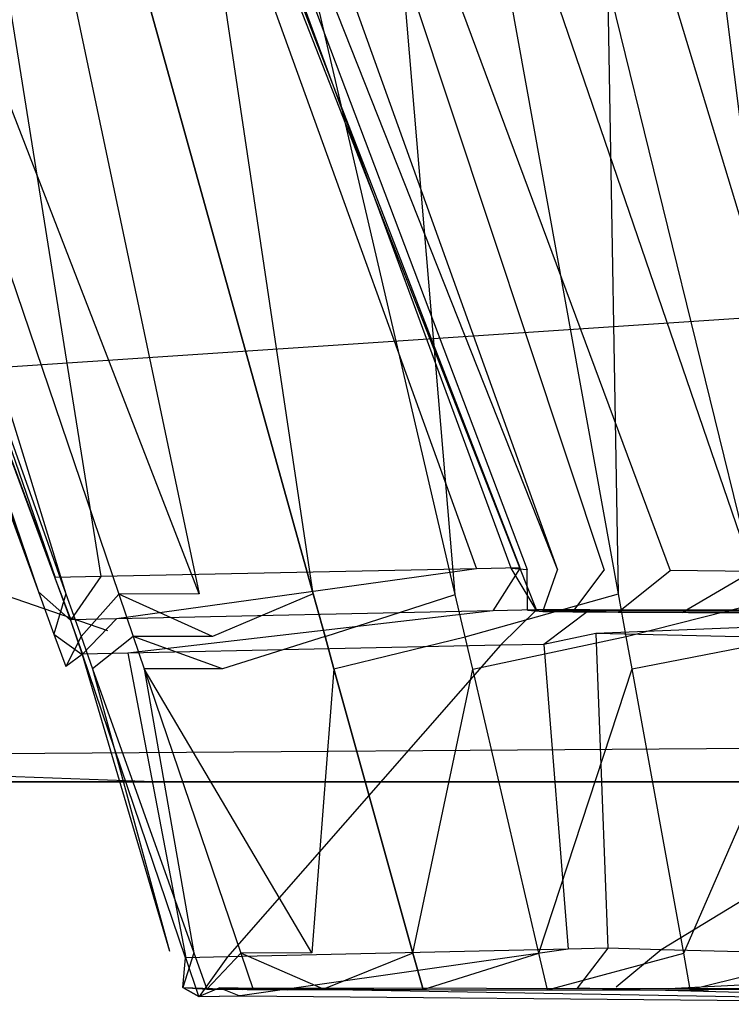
# Model space of a CAD drawing. Extents: x -0.24 to 0, y -0.189 to 0.
# Tile 3 of 19: x -0.19256 to -0.18477, y -0.18943 to -0.17866. Entities that reach past the tile are written whole.
import ezdxf

# ---------------------------------------------------------------- set-up
doc = ezdxf.new("R2010")
doc.units = 0
doc.layers.add('L0_GRIFF_N_A81900__2___REPLACEM', color=7, linetype='CONTINUOUS')
doc.layers.add('L3_FRONT_N_A81900__0___REPLACEM', color=7, linetype='CONTINUOUS')

msp = doc.modelspace()

# ---------------------------------------------------------------- linework, layer by layer
at = {"layer": 'L0_GRIFF_N_A81900__2___REPLACEM', "color": 254}
for points, invisible_edges in [([(-0.199115, -0.166419, 0.585124), (-0.192359, -0.184922, 0.585193), (-0.198982, -0.166443, 0.598708), (-0.199115, -0.166419, 0.585124)], 14), ([(-0.198654, -0.166454, 0.581799), (-0.192359, -0.184922, 0.585193), (-0.199115, -0.166419, 0.585124), (-0.198654, -0.166454, 0.581799)], 14), ([(-0.194245, -0.166415, 0.58497), (-0.187087, -0.184661, 0.598678), (-0.187182, -0.184664, 0.58376), (-0.194245, -0.166415, 0.58497)], 13), ([(-0.187087, -0.184661, 0.598678), (-0.194245, -0.166415, 0.58497), (-0.194146, -0.166444, 0.598705), (-0.187087, -0.184661, 0.598678)], 14), ([(-0.187182, -0.184664, 0.58376), (-0.193901, -0.166441, 0.582495), (-0.194245, -0.166415, 0.58497), (-0.187182, -0.184664, 0.58376)], 14), ([(-0.182361, -0.184704, 0.577375), (-0.184718, -0.166428, 0.571563), (-0.186976, -0.166444, 0.572583), (-0.182361, -0.184704, 0.577375)], 14), ([(-0.183114, -0.166409, 0.566218), (-0.184033, -0.184932, 0.573464), (-0.18633, -0.166435, 0.567114), (-0.183114, -0.166409, 0.566218)], 13), ([(-0.198982, -0.166443, 0.598708), (-0.192359, -0.184922, 0.585193), (-0.192179, -0.18477, 0.598709), (-0.198982, -0.166443, 0.598708)], 14), ([(-0.192175, -0.184766, 0.599014), (-0.198982, -0.166443, 0.598708), (-0.192179, -0.18477, 0.598709), (-0.192175, -0.184766, 0.599014)], 13), ([(-0.198982, -0.166443, 0.598708), (-0.192175, -0.184766, 0.599014), (-0.198979, -0.166444, 0.599014), (-0.198982, -0.166443, 0.598708)], 14), ([(-0.192175, -0.184766, 0.599014), (-0.198505, -0.166444, 0.599014), (-0.198979, -0.166444, 0.599014), (-0.192175, -0.184766, 0.599014)], 13), ([(-0.192359, -0.184922, 0.585193), (-0.198654, -0.166454, 0.581799), (-0.192058, -0.184944, 0.583028), (-0.192359, -0.184922, 0.585193)], 13), ([(-0.197764, -0.166458, 0.578572), (-0.192058, -0.184944, 0.583028), (-0.198654, -0.166454, 0.581799), (-0.197764, -0.166458, 0.578572)], 14), ([(-0.198505, -0.166444, 0.599014), (-0.192175, -0.184766, 0.599014), (-0.191676, -0.184756, 0.599014), (-0.198505, -0.166444, 0.599014)], 14), ([(-0.191676, -0.184756, 0.599014), (-0.194597, -0.166444, 0.599014), (-0.198505, -0.166444, 0.599014), (-0.191676, -0.184756, 0.599014)], 13), ([(-0.1906, -0.184945, 0.578945), (-0.197764, -0.166458, 0.578572), (-0.196414, -0.166456, 0.575529), (-0.1906, -0.184945, 0.578945)], 14), ([(-0.192058, -0.184944, 0.583028), (-0.197764, -0.166458, 0.578572), (-0.191478, -0.184947, 0.580926), (-0.192058, -0.184944, 0.583028)], 13), ([(-0.197764, -0.166458, 0.578572), (-0.1906, -0.184945, 0.578945), (-0.191478, -0.184947, 0.580926), (-0.197764, -0.166458, 0.578572)], 13), ([(-0.194497, -0.166457, 0.572787), (-0.1906, -0.184945, 0.578945), (-0.196414, -0.166456, 0.575529), (-0.194497, -0.166457, 0.572787)], 14), ([(-0.194597, -0.166444, 0.599014), (-0.191676, -0.184756, 0.599014), (-0.187562, -0.184671, 0.599014), (-0.194597, -0.166444, 0.599014)], 14), ([(-0.187562, -0.184671, 0.599014), (-0.194144, -0.166444, 0.599014), (-0.194597, -0.166444, 0.599014), (-0.187562, -0.184671, 0.599014)], 13), ([(-0.1906, -0.184945, 0.578945), (-0.194497, -0.166457, 0.572787), (-0.189351, -0.184946, 0.577159), (-0.1906, -0.184945, 0.578945)], 13), ([(-0.192108, -0.166463, 0.57041), (-0.189351, -0.184946, 0.577159), (-0.194497, -0.166457, 0.572787), (-0.192108, -0.166463, 0.57041)], 13), ([(-0.194146, -0.166444, 0.598705), (-0.187085, -0.184661, 0.599014), (-0.187087, -0.184661, 0.598678), (-0.194146, -0.166444, 0.598705)], 13), ([(-0.187085, -0.184661, 0.599014), (-0.194146, -0.166444, 0.598705), (-0.194144, -0.166444, 0.599014), (-0.187085, -0.184661, 0.599014)], 14), ([(-0.194144, -0.166444, 0.599014), (-0.187562, -0.184671, 0.599014), (-0.187085, -0.184661, 0.599014), (-0.194144, -0.166444, 0.599014)], 14), ([(-0.193901, -0.166441, 0.582495), (-0.186674, -0.184682, 0.581437), (-0.193238, -0.166444, 0.580092), (-0.193901, -0.166441, 0.582495)], 14), ([(-0.193901, -0.166441, 0.582495), (-0.187009, -0.184679, 0.582581), (-0.186674, -0.184682, 0.581437), (-0.193901, -0.166441, 0.582495)], 14), ([(-0.193901, -0.166441, 0.582495), (-0.187182, -0.184664, 0.58376), (-0.187009, -0.184679, 0.582581), (-0.193901, -0.166441, 0.582495)], 13), ([(-0.192232, -0.166442, 0.577827), (-0.193238, -0.166444, 0.580092), (-0.186165, -0.184685, 0.580358), (-0.192232, -0.166442, 0.577827)], 14), ([(-0.193238, -0.166444, 0.580092), (-0.186674, -0.184682, 0.581437), (-0.186165, -0.184685, 0.580358), (-0.193238, -0.166444, 0.580092)], 14), ([(-0.192232, -0.166442, 0.577827), (-0.185441, -0.18469, 0.579386), (-0.190803, -0.166443, 0.575786), (-0.192232, -0.166442, 0.577827)], 14), ([(-0.192232, -0.166442, 0.577827), (-0.186165, -0.184685, 0.580358), (-0.185441, -0.18469, 0.579386), (-0.192232, -0.166442, 0.577827)], 14), ([(-0.189361, -0.166457, 0.568484), (-0.187795, -0.18495, 0.575611), (-0.192108, -0.166463, 0.57041), (-0.189361, -0.166457, 0.568484)], 13), ([(-0.189351, -0.184946, 0.577159), (-0.192108, -0.166463, 0.57041), (-0.187795, -0.18495, 0.575611), (-0.189351, -0.184946, 0.577159)], 14), ([(-0.184541, -0.184699, 0.578543), (-0.189023, -0.166447, 0.574016), (-0.190803, -0.166443, 0.575786), (-0.184541, -0.184699, 0.578543)], 14), ([(-0.184541, -0.184699, 0.578543), (-0.190803, -0.166443, 0.575786), (-0.185441, -0.18469, 0.579386), (-0.184541, -0.184699, 0.578543)], 14), ([(-0.18633, -0.166435, 0.567114), (-0.186006, -0.184946, 0.574357), (-0.189361, -0.166457, 0.568484), (-0.18633, -0.166435, 0.567114)], 13), ([(-0.187795, -0.18495, 0.575611), (-0.189361, -0.166457, 0.568484), (-0.186006, -0.184946, 0.574357), (-0.187795, -0.18495, 0.575611)], 14), ([(-0.183505, -0.184704, 0.57786), (-0.186976, -0.166444, 0.572583), (-0.189023, -0.166447, 0.574016), (-0.183505, -0.184704, 0.57786)], 14), ([(-0.183505, -0.184704, 0.57786), (-0.189023, -0.166447, 0.574016), (-0.184541, -0.184699, 0.578543), (-0.183505, -0.184704, 0.57786)], 14), ([(-0.182361, -0.184704, 0.577375), (-0.186976, -0.166444, 0.572583), (-0.183505, -0.184704, 0.57786), (-0.182361, -0.184704, 0.577375)], 14), ([(-0.186006, -0.184946, 0.574357), (-0.18633, -0.166435, 0.567114), (-0.184033, -0.184932, 0.573464), (-0.186006, -0.184946, 0.574357)], 14), ([(-0.191505, -0.185217, 0.599014), (-0.187562, -0.184671, 0.599014), (-0.191676, -0.184756, 0.599014), (-0.191505, -0.185217, 0.599014)], 13), ([(-0.187562, -0.184671, 0.599014), (-0.191505, -0.185217, 0.599014), (-0.187385, -0.185129, 0.599014), (-0.187562, -0.184671, 0.599014)], 14), ([(-0.187385, -0.185129, 0.599014), (-0.187085, -0.184661, 0.599014), (-0.187562, -0.184671, 0.599014), (-0.187385, -0.185129, 0.599014)], 13), ([(-0.187085, -0.184661, 0.599014), (-0.187385, -0.185129, 0.599014), (-0.186907, -0.185119, 0.599014), (-0.187085, -0.184661, 0.599014)], 14), ([(-0.186909, -0.185119, 0.598677), (-0.187182, -0.184664, 0.58376), (-0.187087, -0.184661, 0.598678), (-0.186909, -0.185119, 0.598677)], 14), ([(-0.187182, -0.184664, 0.58376), (-0.186909, -0.185119, 0.598677), (-0.187004, -0.185123, 0.58373), (-0.187182, -0.184664, 0.58376)], 13), ([(-0.187004, -0.185123, 0.58373), (-0.187009, -0.184679, 0.582581), (-0.187182, -0.184664, 0.58376), (-0.187004, -0.185123, 0.58373)], 14), ([(-0.187087, -0.184661, 0.598678), (-0.186907, -0.185119, 0.599014), (-0.186909, -0.185119, 0.598677), (-0.187087, -0.184661, 0.598678)], 13), ([(-0.186907, -0.185119, 0.599014), (-0.187087, -0.184661, 0.598678), (-0.187085, -0.184661, 0.599014), (-0.186907, -0.185119, 0.599014)], 14), ([(-0.186836, -0.185137, 0.582583), (-0.186674, -0.184682, 0.581437), (-0.187009, -0.184679, 0.582581), (-0.186836, -0.185137, 0.582583)], 14), ([(-0.187009, -0.184679, 0.582581), (-0.187004, -0.185123, 0.58373), (-0.186836, -0.185137, 0.582583), (-0.187009, -0.184679, 0.582581)], 13), ([(-0.186674, -0.184682, 0.581437), (-0.186836, -0.185137, 0.582583), (-0.186508, -0.185141, 0.581471), (-0.186674, -0.184682, 0.581437)], 13), ([(-0.186508, -0.185141, 0.581471), (-0.186165, -0.184685, 0.580358), (-0.186674, -0.184682, 0.581437), (-0.186508, -0.185141, 0.581471)], 14), ([(-0.186165, -0.184685, 0.580358), (-0.186508, -0.185141, 0.581471), (-0.186012, -0.185144, 0.580422), (-0.186165, -0.184685, 0.580358)], 13), ([(-0.186012, -0.185144, 0.580422), (-0.185441, -0.18469, 0.579386), (-0.186165, -0.184685, 0.580358), (-0.186012, -0.185144, 0.580422)], 14), ([(-0.185441, -0.18469, 0.579386), (-0.186012, -0.185144, 0.580422), (-0.185307, -0.18515, 0.579476), (-0.185441, -0.18469, 0.579386)], 13), ([(-0.185307, -0.18515, 0.579476), (-0.184541, -0.184699, 0.578543), (-0.185441, -0.18469, 0.579386), (-0.185307, -0.18515, 0.579476)], 13), ([(-0.184541, -0.184699, 0.578543), (-0.185307, -0.18515, 0.579476), (-0.184428, -0.185158, 0.578657), (-0.184541, -0.184699, 0.578543)], 14), ([(-0.192359, -0.184922, 0.585193), (-0.192008, -0.185231, 0.598709), (-0.192179, -0.18477, 0.598709), (-0.192359, -0.184922, 0.585193)], 14), ([(-0.192179, -0.18477, 0.598709), (-0.192004, -0.185227, 0.599014), (-0.192175, -0.184766, 0.599014), (-0.192179, -0.18477, 0.598709)], 14), ([(-0.192004, -0.185227, 0.599014), (-0.192179, -0.18477, 0.598709), (-0.192008, -0.185231, 0.598709), (-0.192004, -0.185227, 0.599014)], 13), ([(-0.192004, -0.185227, 0.599014), (-0.191676, -0.184756, 0.599014), (-0.192175, -0.184766, 0.599014), (-0.192004, -0.185227, 0.599014)], 13), ([(-0.191676, -0.184756, 0.599014), (-0.192004, -0.185227, 0.599014), (-0.191505, -0.185217, 0.599014), (-0.191676, -0.184756, 0.599014)], 14), ([(-0.192008, -0.185231, 0.598709), (-0.192359, -0.184922, 0.585193), (-0.192189, -0.185387, 0.585195), (-0.192008, -0.185231, 0.598709)], 13), ([(-0.192058, -0.184944, 0.583028), (-0.192189, -0.185387, 0.585195), (-0.192359, -0.184922, 0.585193), (-0.192058, -0.184944, 0.583028)], 14), ([(-0.192189, -0.185387, 0.585195), (-0.192058, -0.184944, 0.583028), (-0.191892, -0.18541, 0.583058), (-0.192189, -0.185387, 0.585195)], 13), ([(-0.191478, -0.184947, 0.580926), (-0.191892, -0.18541, 0.583058), (-0.192058, -0.184944, 0.583028), (-0.191478, -0.184947, 0.580926)], 14), ([(-0.191892, -0.18541, 0.583058), (-0.191478, -0.184947, 0.580926), (-0.19132, -0.185412, 0.580985), (-0.191892, -0.18541, 0.583058)], 13), ([(-0.190453, -0.185411, 0.57903), (-0.191478, -0.184947, 0.580926), (-0.1906, -0.184945, 0.578945), (-0.190453, -0.185411, 0.57903)], 14), ([(-0.191478, -0.184947, 0.580926), (-0.190453, -0.185411, 0.57903), (-0.19132, -0.185412, 0.580985), (-0.191478, -0.184947, 0.580926)], 13), ([(-0.189351, -0.184946, 0.577159), (-0.190453, -0.185411, 0.57903), (-0.1906, -0.184945, 0.578945), (-0.189351, -0.184946, 0.577159)], 14), ([(-0.190453, -0.185411, 0.57903), (-0.189351, -0.184946, 0.577159), (-0.189221, -0.185411, 0.577268), (-0.190453, -0.185411, 0.57903)], 13), ([(-0.187795, -0.18495, 0.575611), (-0.189221, -0.185411, 0.577268), (-0.189351, -0.184946, 0.577159), (-0.187795, -0.18495, 0.575611)], 13), ([(-0.189221, -0.185411, 0.577268), (-0.187795, -0.18495, 0.575611), (-0.187687, -0.185415, 0.575742), (-0.189221, -0.185411, 0.577268)], 14), ([(-0.186006, -0.184946, 0.574357), (-0.187687, -0.185415, 0.575742), (-0.187795, -0.18495, 0.575611), (-0.186006, -0.184946, 0.574357)], 13), ([(-0.187687, -0.185415, 0.575742), (-0.186006, -0.184946, 0.574357), (-0.185922, -0.185411, 0.574504), (-0.187687, -0.185415, 0.575742)], 14), ([(-0.184033, -0.184932, 0.573464), (-0.185922, -0.185411, 0.574504), (-0.186006, -0.184946, 0.574357), (-0.184033, -0.184932, 0.573464)], 13), ([(-0.185922, -0.185411, 0.574504), (-0.184033, -0.184932, 0.573464), (-0.183975, -0.185398, 0.573624), (-0.185922, -0.185411, 0.574504)], 14), ([(-0.191381, -0.185594, 0.599014), (-0.187385, -0.185129, 0.599014), (-0.191505, -0.185217, 0.599014), (-0.191381, -0.185594, 0.599014)], 13), ([(-0.187385, -0.185129, 0.599014), (-0.191381, -0.185594, 0.599014), (-0.187301, -0.185507, 0.599014), (-0.187385, -0.185129, 0.599014)], 14), ([(-0.187301, -0.185507, 0.599014), (-0.186907, -0.185119, 0.599014), (-0.187385, -0.185129, 0.599014), (-0.187301, -0.185507, 0.599014)], 13), ([(-0.186907, -0.185119, 0.599014), (-0.187301, -0.185507, 0.599014), (-0.186827, -0.185497, 0.599014), (-0.186907, -0.185119, 0.599014)], 14), ([(-0.186909, -0.185119, 0.598677), (-0.186421, -0.185125, 0.58377), (-0.187004, -0.185123, 0.58373), (-0.186909, -0.185119, 0.598677)], 13), ([(-0.187004, -0.185123, 0.58373), (-0.186265, -0.185139, 0.582708), (-0.186836, -0.185137, 0.582583), (-0.187004, -0.185123, 0.58373)], 13), ([(-0.186265, -0.185139, 0.582708), (-0.187004, -0.185123, 0.58373), (-0.186421, -0.185125, 0.58377), (-0.186265, -0.185139, 0.582708)], 14), ([(-0.186421, -0.185125, 0.58377), (-0.186909, -0.185119, 0.598677), (-0.186324, -0.18512, 0.598679), (-0.186421, -0.185125, 0.58377)], 14), ([(-0.186907, -0.185119, 0.599014), (-0.186324, -0.18512, 0.598679), (-0.186909, -0.185119, 0.598677), (-0.186907, -0.185119, 0.599014)], 13), ([(-0.186827, -0.185497, 0.599014), (-0.186321, -0.18512, 0.599014), (-0.186907, -0.185119, 0.599014), (-0.186827, -0.185497, 0.599014)], 13), ([(-0.186324, -0.18512, 0.598679), (-0.186907, -0.185119, 0.599014), (-0.186321, -0.18512, 0.599014), (-0.186324, -0.18512, 0.598679)], 14), ([(-0.186836, -0.185137, 0.582583), (-0.185962, -0.185143, 0.581679), (-0.186508, -0.185141, 0.581471), (-0.186836, -0.185137, 0.582583)], 13), ([(-0.185962, -0.185143, 0.581679), (-0.186836, -0.185137, 0.582583), (-0.186265, -0.185139, 0.582708), (-0.185962, -0.185143, 0.581679)], 14), ([(-0.186321, -0.18512, 0.599014), (-0.186827, -0.185497, 0.599014), (-0.186257, -0.185377, 0.599014), (-0.186321, -0.18512, 0.599014)], 14), ([(-0.186508, -0.185141, 0.581471), (-0.18551, -0.185145, 0.580724), (-0.186012, -0.185144, 0.580422), (-0.186508, -0.185141, 0.581471)], 13), ([(-0.18551, -0.185145, 0.580724), (-0.186508, -0.185141, 0.581471), (-0.185962, -0.185143, 0.581679), (-0.18551, -0.185145, 0.580724)], 14), ([(-0.18009, -0.18513, 0.598695), (-0.186421, -0.185125, 0.58377), (-0.186324, -0.18512, 0.598679), (-0.18009, -0.18513, 0.598695)], 14), ([(-0.186421, -0.185125, 0.58377), (-0.185962, -0.185143, 0.581679), (-0.186265, -0.185139, 0.582708), (-0.186421, -0.185125, 0.58377)], 14), ([(-0.18009, -0.18513, 0.598695), (-0.185962, -0.185143, 0.581679), (-0.186421, -0.185125, 0.58377), (-0.18009, -0.18513, 0.598695)], 14), ([(-0.186321, -0.18512, 0.599014), (-0.18009, -0.18513, 0.598695), (-0.186324, -0.18512, 0.598679), (-0.186321, -0.18512, 0.599014)], 13), ([(-0.186257, -0.185377, 0.599014), (-0.180085, -0.18513, 0.599014), (-0.186321, -0.18512, 0.599014), (-0.186257, -0.185377, 0.599014)], 13), ([(-0.18009, -0.18513, 0.598695), (-0.186321, -0.18512, 0.599014), (-0.180085, -0.18513, 0.599014), (-0.18009, -0.18513, 0.598695)], 14), ([(-0.180085, -0.18513, 0.599014), (-0.186257, -0.185377, 0.599014), (-0.180086, -0.185524, 0.599014), (-0.180085, -0.18513, 0.599014)], 14), ([(-0.186012, -0.185144, 0.580422), (-0.184871, -0.18515, 0.579867), (-0.185307, -0.18515, 0.579476), (-0.186012, -0.185144, 0.580422)], 13), ([(-0.184871, -0.18515, 0.579867), (-0.186012, -0.185144, 0.580422), (-0.18551, -0.185145, 0.580724), (-0.184871, -0.18515, 0.579867)], 14), ([(-0.18009, -0.18513, 0.598695), (-0.183141, -0.185163, 0.578509), (-0.185962, -0.185143, 0.581679), (-0.18009, -0.18513, 0.598695)], 14), ([(-0.185962, -0.185143, 0.581679), (-0.184871, -0.18515, 0.579867), (-0.18551, -0.185145, 0.580724), (-0.185962, -0.185143, 0.581679)], 14), ([(-0.185962, -0.185143, 0.581679), (-0.183141, -0.185163, 0.578509), (-0.184871, -0.18515, 0.579867), (-0.185962, -0.185143, 0.581679)], 14), ([(-0.185307, -0.18515, 0.579476), (-0.184067, -0.185158, 0.579117), (-0.184428, -0.185158, 0.578657), (-0.185307, -0.18515, 0.579476)], 13), ([(-0.184067, -0.185158, 0.579117), (-0.185307, -0.18515, 0.579476), (-0.184871, -0.18515, 0.579867), (-0.184067, -0.185158, 0.579117)], 14), ([(-0.184871, -0.18515, 0.579867), (-0.183141, -0.185163, 0.578509), (-0.184067, -0.185158, 0.579117), (-0.184871, -0.18515, 0.579867)], 14), ([(-0.192189, -0.185387, 0.585195), (-0.191879, -0.185608, 0.598709), (-0.192008, -0.185231, 0.598709), (-0.192189, -0.185387, 0.585195)], 14), ([(-0.192008, -0.185231, 0.598709), (-0.191875, -0.185605, 0.599014), (-0.192004, -0.185227, 0.599014), (-0.192008, -0.185231, 0.598709)], 14), ([(-0.191875, -0.185605, 0.599014), (-0.192008, -0.185231, 0.598709), (-0.191879, -0.185608, 0.598709), (-0.191875, -0.185605, 0.599014)], 13), ([(-0.191875, -0.185605, 0.599014), (-0.191505, -0.185217, 0.599014), (-0.192004, -0.185227, 0.599014), (-0.191875, -0.185605, 0.599014)], 13), ([(-0.191505, -0.185217, 0.599014), (-0.191875, -0.185605, 0.599014), (-0.191381, -0.185594, 0.599014), (-0.191505, -0.185217, 0.599014)], 14), ([(-0.191879, -0.185608, 0.598709), (-0.192189, -0.185387, 0.585195), (-0.192059, -0.185741, 0.585196), (-0.191879, -0.185608, 0.598709)], 13), ([(-0.191892, -0.18541, 0.583058), (-0.192059, -0.185741, 0.585196), (-0.192189, -0.185387, 0.585195), (-0.191892, -0.18541, 0.583058)], 14), ([(-0.186124, -0.188822, 0.599014), (-0.186257, -0.185377, 0.599014), (-0.186827, -0.185497, 0.599014), (-0.186124, -0.188822, 0.599014)], 13), ([(-0.186257, -0.185377, 0.599014), (-0.186124, -0.188822, 0.599014), (-0.18554, -0.188838, 0.599014), (-0.186257, -0.185377, 0.599014)], 14), ([(-0.18554, -0.188838, 0.599014), (-0.180086, -0.185524, 0.599014), (-0.186257, -0.185377, 0.599014), (-0.18554, -0.188838, 0.599014)], 13), ([(-0.192059, -0.185741, 0.585196), (-0.191892, -0.18541, 0.583058), (-0.191766, -0.185763, 0.583082), (-0.192059, -0.185741, 0.585196)], 13), ([(-0.19132, -0.185412, 0.580985), (-0.191766, -0.185763, 0.583082), (-0.191892, -0.18541, 0.583058), (-0.19132, -0.185412, 0.580985)], 14), ([(-0.191766, -0.185763, 0.583082), (-0.19132, -0.185412, 0.580985), (-0.1912, -0.185766, 0.58103), (-0.191766, -0.185763, 0.583082)], 13), ([(-0.190342, -0.185764, 0.579096), (-0.19132, -0.185412, 0.580985), (-0.190453, -0.185411, 0.57903), (-0.190342, -0.185764, 0.579096)], 14), ([(-0.19132, -0.185412, 0.580985), (-0.190342, -0.185764, 0.579096), (-0.1912, -0.185766, 0.58103), (-0.19132, -0.185412, 0.580985)], 13), ([(-0.189221, -0.185411, 0.577268), (-0.190342, -0.185764, 0.579096), (-0.190453, -0.185411, 0.57903), (-0.189221, -0.185411, 0.577268)], 14), ([(-0.190342, -0.185764, 0.579096), (-0.189221, -0.185411, 0.577268), (-0.189123, -0.185765, 0.577352), (-0.190342, -0.185764, 0.579096)], 13), ([(-0.187687, -0.185415, 0.575742), (-0.189123, -0.185765, 0.577352), (-0.189221, -0.185411, 0.577268), (-0.187687, -0.185415, 0.575742)], 13), ([(-0.189123, -0.185765, 0.577352), (-0.187687, -0.185415, 0.575742), (-0.187604, -0.185768, 0.575841), (-0.189123, -0.185765, 0.577352)], 14), ([(-0.185922, -0.185411, 0.574504), (-0.187604, -0.185768, 0.575841), (-0.187687, -0.185415, 0.575742), (-0.185922, -0.185411, 0.574504)], 13), ([(-0.187604, -0.185768, 0.575841), (-0.185922, -0.185411, 0.574504), (-0.185858, -0.185765, 0.574617), (-0.187604, -0.185768, 0.575841)], 14), ([(-0.183975, -0.185398, 0.573624), (-0.185858, -0.185765, 0.574617), (-0.185922, -0.185411, 0.574504), (-0.183975, -0.185398, 0.573624)], 13), ([(-0.185858, -0.185765, 0.574617), (-0.183975, -0.185398, 0.573624), (-0.183931, -0.185751, 0.573745), (-0.185858, -0.185765, 0.574617)], 14), ([(-0.190743, -0.188926, 0.599014), (-0.191381, -0.185594, 0.599014), (-0.191875, -0.185605, 0.599014), (-0.190743, -0.188926, 0.599014)], 13), ([(-0.19029, -0.188916, 0.599014), (-0.187301, -0.185507, 0.599014), (-0.191381, -0.185594, 0.599014), (-0.19029, -0.188916, 0.599014)], 13), ([(-0.191381, -0.185594, 0.599014), (-0.190743, -0.188926, 0.599014), (-0.19029, -0.188916, 0.599014), (-0.191381, -0.185594, 0.599014)], 14), ([(-0.187301, -0.185507, 0.599014), (-0.19029, -0.188916, 0.599014), (-0.186557, -0.188832, 0.599014), (-0.187301, -0.185507, 0.599014)], 14), ([(-0.186557, -0.188832, 0.599014), (-0.186827, -0.185497, 0.599014), (-0.187301, -0.185507, 0.599014), (-0.186557, -0.188832, 0.599014)], 13), ([(-0.186827, -0.185497, 0.599014), (-0.186557, -0.188832, 0.599014), (-0.186124, -0.188822, 0.599014), (-0.186827, -0.185497, 0.599014)], 14), ([(-0.180086, -0.185524, 0.599014), (-0.18554, -0.188838, 0.599014), (-0.180095, -0.188989, 0.599014), (-0.180086, -0.185524, 0.599014)], 14), ([(-0.191879, -0.185608, 0.598709), (-0.192059, -0.185741, 0.585196), (-0.190923, -0.188852, 0.585208), (-0.191879, -0.185608, 0.598709)], 14), ([(-0.190747, -0.188925, 0.59871), (-0.191875, -0.185605, 0.599014), (-0.191879, -0.185608, 0.598709), (-0.190747, -0.188925, 0.59871)], 14), ([(-0.191879, -0.185608, 0.598709), (-0.190923, -0.188852, 0.585208), (-0.190747, -0.188925, 0.59871), (-0.191879, -0.185608, 0.598709)], 14), ([(-0.191875, -0.185605, 0.599014), (-0.190747, -0.188925, 0.59871), (-0.190743, -0.188926, 0.599014), (-0.191875, -0.185605, 0.599014)], 13), ([(-0.191766, -0.185763, 0.583082), (-0.190923, -0.188852, 0.585208), (-0.192059, -0.185741, 0.585196), (-0.191766, -0.185763, 0.583082)], 14), ([(-0.190923, -0.188852, 0.585208), (-0.191766, -0.185763, 0.583082), (-0.190657, -0.188872, 0.583289), (-0.190923, -0.188852, 0.585208)], 13), ([(-0.1912, -0.185766, 0.58103), (-0.190657, -0.188872, 0.583289), (-0.191766, -0.185763, 0.583082), (-0.1912, -0.185766, 0.58103)], 14), ([(-0.189364, -0.188873, 0.57967), (-0.1912, -0.185766, 0.58103), (-0.190342, -0.185764, 0.579096), (-0.189364, -0.188873, 0.57967)], 14), ([(-0.190657, -0.188872, 0.583289), (-0.1912, -0.185766, 0.58103), (-0.190143, -0.188875, 0.581426), (-0.190657, -0.188872, 0.583289)], 13), ([(-0.1912, -0.185766, 0.58103), (-0.189364, -0.188873, 0.57967), (-0.190143, -0.188875, 0.581426), (-0.1912, -0.185766, 0.58103)], 13), ([(-0.189123, -0.185765, 0.577352), (-0.189364, -0.188873, 0.57967), (-0.190342, -0.185764, 0.579096), (-0.189123, -0.185765, 0.577352)], 14), ([(-0.189364, -0.188873, 0.57967), (-0.189123, -0.185765, 0.577352), (-0.188258, -0.188874, 0.578087), (-0.189364, -0.188873, 0.57967)], 13), ([(-0.187604, -0.185768, 0.575841), (-0.188258, -0.188874, 0.578087), (-0.189123, -0.185765, 0.577352), (-0.187604, -0.185768, 0.575841)], 13), ([(-0.188258, -0.188874, 0.578087), (-0.187604, -0.185768, 0.575841), (-0.186879, -0.188877, 0.576716), (-0.188258, -0.188874, 0.578087)], 14), ([(-0.185858, -0.185765, 0.574617), (-0.186879, -0.188877, 0.576716), (-0.187604, -0.185768, 0.575841), (-0.185858, -0.185765, 0.574617)], 13), ([(-0.186879, -0.188877, 0.576716), (-0.185858, -0.185765, 0.574617), (-0.185294, -0.188874, 0.575604), (-0.186879, -0.188877, 0.576716)], 14), ([(-0.183931, -0.185751, 0.573745), (-0.185294, -0.188874, 0.575604), (-0.185858, -0.185765, 0.574617), (-0.183931, -0.185751, 0.573745)], 13), ([(-0.185294, -0.188874, 0.575604), (-0.183931, -0.185751, 0.573745), (-0.183545, -0.188861, 0.574813), (-0.185294, -0.188874, 0.575604)], 14), ([(-0.190151, -0.189341, 0.599014), (-0.186557, -0.188832, 0.599014), (-0.19029, -0.188916, 0.599014), (-0.190151, -0.189341, 0.599014)], 13), ([(-0.186557, -0.188832, 0.599014), (-0.190151, -0.189341, 0.599014), (-0.186462, -0.189257, 0.599014), (-0.186557, -0.188832, 0.599014)], 14), ([(-0.186462, -0.189257, 0.599014), (-0.186124, -0.188822, 0.599014), (-0.186557, -0.188832, 0.599014), (-0.186462, -0.189257, 0.599014)], 13), ([(-0.186124, -0.188822, 0.599014), (-0.186462, -0.189257, 0.599014), (-0.186034, -0.189247, 0.599014), (-0.186124, -0.188822, 0.599014)], 14), ([(-0.186034, -0.189247, 0.599014), (-0.18554, -0.188838, 0.599014), (-0.186124, -0.188822, 0.599014), (-0.186034, -0.189247, 0.599014)], 13), ([(-0.190778, -0.18925, 0.585209), (-0.190747, -0.188925, 0.59871), (-0.190923, -0.188852, 0.585208), (-0.190778, -0.18925, 0.585209)], 14), ([(-0.190657, -0.188872, 0.583289), (-0.190778, -0.18925, 0.585209), (-0.190923, -0.188852, 0.585208), (-0.190657, -0.188872, 0.583289)], 14), ([(-0.190778, -0.18925, 0.585209), (-0.190657, -0.188872, 0.583289), (-0.190515, -0.18927, 0.583315), (-0.190778, -0.18925, 0.585209)], 13), ([(-0.190747, -0.188925, 0.59871), (-0.190778, -0.18925, 0.585209), (-0.190602, -0.189349, 0.59871), (-0.190747, -0.188925, 0.59871)], 13), ([(-0.190602, -0.189349, 0.59871), (-0.190743, -0.188926, 0.599014), (-0.190747, -0.188925, 0.59871), (-0.190602, -0.189349, 0.59871)], 14), ([(-0.190598, -0.189351, 0.599014), (-0.19029, -0.188916, 0.599014), (-0.190743, -0.188926, 0.599014), (-0.190598, -0.189351, 0.599014)], 13), ([(-0.190743, -0.188926, 0.599014), (-0.190602, -0.189349, 0.59871), (-0.190598, -0.189351, 0.599014), (-0.190743, -0.188926, 0.599014)], 13), ([(-0.190143, -0.188875, 0.581426), (-0.190515, -0.18927, 0.583315), (-0.190657, -0.188872, 0.583289), (-0.190143, -0.188875, 0.581426)], 14), ([(-0.19029, -0.188916, 0.599014), (-0.190598, -0.189351, 0.599014), (-0.190151, -0.189341, 0.599014), (-0.19029, -0.188916, 0.599014)], 14), ([(-0.190515, -0.18927, 0.583315), (-0.190143, -0.188875, 0.581426), (-0.190008, -0.189273, 0.581477), (-0.190515, -0.18927, 0.583315)], 13), ([(-0.189239, -0.189271, 0.579744), (-0.190143, -0.188875, 0.581426), (-0.189364, -0.188873, 0.57967), (-0.189239, -0.189271, 0.579744)], 14), ([(-0.190143, -0.188875, 0.581426), (-0.189239, -0.189271, 0.579744), (-0.190008, -0.189273, 0.581477), (-0.190143, -0.188875, 0.581426)], 13), ([(-0.188258, -0.188874, 0.578087), (-0.189239, -0.189271, 0.579744), (-0.189364, -0.188873, 0.57967), (-0.188258, -0.188874, 0.578087)], 14), ([(-0.189239, -0.189271, 0.579744), (-0.188258, -0.188874, 0.578087), (-0.188147, -0.189272, 0.578181), (-0.189239, -0.189271, 0.579744)], 13), ([(-0.186879, -0.188877, 0.576716), (-0.188147, -0.189272, 0.578181), (-0.188258, -0.188874, 0.578087), (-0.186879, -0.188877, 0.576716)], 13), ([(-0.188147, -0.189272, 0.578181), (-0.186879, -0.188877, 0.576716), (-0.186786, -0.189275, 0.576828), (-0.188147, -0.189272, 0.578181)], 14), ([(-0.185294, -0.188874, 0.575604), (-0.186786, -0.189275, 0.576828), (-0.186879, -0.188877, 0.576716), (-0.185294, -0.188874, 0.575604)], 13), ([(-0.186786, -0.189275, 0.576828), (-0.185294, -0.188874, 0.575604), (-0.185222, -0.189272, 0.575731), (-0.186786, -0.189275, 0.576828)], 14), ([(-0.18554, -0.188838, 0.599014), (-0.186034, -0.189247, 0.599014), (-0.185459, -0.189265, 0.599014), (-0.18554, -0.188838, 0.599014)], 14), ([(-0.185459, -0.189265, 0.599014), (-0.180095, -0.188989, 0.599014), (-0.18554, -0.188838, 0.599014), (-0.185459, -0.189265, 0.599014)], 13), ([(-0.183545, -0.188861, 0.574813), (-0.185222, -0.189272, 0.575731), (-0.185294, -0.188874, 0.575604), (-0.183545, -0.188861, 0.574813)], 13), ([(-0.185222, -0.189272, 0.575731), (-0.183545, -0.188861, 0.574813), (-0.183495, -0.189259, 0.57495), (-0.185222, -0.189272, 0.575731)], 14), ([(-0.180095, -0.188989, 0.599014), (-0.185459, -0.189265, 0.599014), (-0.180095, -0.189433, 0.599014), (-0.180095, -0.188989, 0.599014)], 14), ([(-0.19038, -0.189253, 0.585234), (-0.190602, -0.189349, 0.59871), (-0.190778, -0.18925, 0.585209), (-0.19038, -0.189253, 0.585234)], 13), ([(-0.190125, -0.189273, 0.583396), (-0.190778, -0.18925, 0.585209), (-0.190515, -0.18927, 0.583315), (-0.190125, -0.189273, 0.583396)], 13), ([(-0.190778, -0.18925, 0.585209), (-0.190125, -0.189273, 0.583396), (-0.19038, -0.189253, 0.585234), (-0.190778, -0.18925, 0.585209)], 14), ([(-0.190602, -0.189349, 0.59871), (-0.19038, -0.189253, 0.585234), (-0.19016, -0.189344, 0.598708), (-0.190602, -0.189349, 0.59871)], 14), ([(-0.19038, -0.189253, 0.585234), (-0.190125, -0.189273, 0.583396), (-0.189632, -0.189276, 0.581611), (-0.19038, -0.189253, 0.585234)], 14), ([(-0.19016, -0.189344, 0.598708), (-0.19038, -0.189253, 0.585234), (-0.1801, -0.189435, 0.598677), (-0.19016, -0.189344, 0.598708)], 14), ([(-0.19038, -0.189253, 0.585234), (-0.189632, -0.189276, 0.581611), (-0.187841, -0.189275, 0.578438), (-0.19038, -0.189253, 0.585234)], 14), ([(-0.1801, -0.189435, 0.598677), (-0.19038, -0.189253, 0.585234), (-0.17999, -0.189389, 0.577694), (-0.1801, -0.189435, 0.598677)], 14), ([(-0.19038, -0.189253, 0.585234), (-0.187841, -0.189275, 0.578438), (-0.183359, -0.189262, 0.575325), (-0.19038, -0.189253, 0.585234)], 14), ([(-0.19038, -0.189253, 0.585234), (-0.183359, -0.189262, 0.575325), (-0.17999, -0.189389, 0.577694), (-0.19038, -0.189253, 0.585234)], 14), ([(-0.190151, -0.189341, 0.599014), (-0.1801, -0.189435, 0.598677), (-0.186462, -0.189257, 0.599014), (-0.190151, -0.189341, 0.599014)], 14), ([(-0.187841, -0.189275, 0.578438), (-0.185024, -0.189275, 0.576078), (-0.183359, -0.189262, 0.575325), (-0.187841, -0.189275, 0.578438)], 14), ([(-0.180095, -0.189433, 0.599014), (-0.186462, -0.189257, 0.599014), (-0.1801, -0.189435, 0.598677), (-0.180095, -0.189433, 0.599014)], 14), ([(-0.183359, -0.189262, 0.575325), (-0.185222, -0.189272, 0.575731), (-0.183495, -0.189259, 0.57495), (-0.183359, -0.189262, 0.575325)], 13), ([(-0.185222, -0.189272, 0.575731), (-0.183359, -0.189262, 0.575325), (-0.185024, -0.189275, 0.576078), (-0.185222, -0.189272, 0.575731)], 14), ([(-0.190151, -0.189341, 0.599014), (-0.190602, -0.189349, 0.59871), (-0.19016, -0.189344, 0.598708), (-0.190151, -0.189341, 0.599014)], 13), ([(-0.190602, -0.189349, 0.59871), (-0.190151, -0.189341, 0.599014), (-0.190598, -0.189351, 0.599014), (-0.190602, -0.189349, 0.59871)], 14), ([(-0.189632, -0.189276, 0.581611), (-0.190515, -0.18927, 0.583315), (-0.190008, -0.189273, 0.581477), (-0.189632, -0.189276, 0.581611)], 13), ([(-0.190515, -0.18927, 0.583315), (-0.189632, -0.189276, 0.581611), (-0.190125, -0.189273, 0.583396), (-0.190515, -0.18927, 0.583315)], 14), ([(-0.190151, -0.189341, 0.599014), (-0.19016, -0.189344, 0.598708), (-0.1801, -0.189435, 0.598677), (-0.190151, -0.189341, 0.599014)], 14), ([(-0.188891, -0.189274, 0.57994), (-0.190008, -0.189273, 0.581477), (-0.189239, -0.189271, 0.579744), (-0.188891, -0.189274, 0.57994)], 13), ([(-0.190008, -0.189273, 0.581477), (-0.188891, -0.189274, 0.57994), (-0.189632, -0.189276, 0.581611), (-0.190008, -0.189273, 0.581477)], 14), ([(-0.189632, -0.189276, 0.581611), (-0.188891, -0.189274, 0.57994), (-0.187841, -0.189275, 0.578438), (-0.189632, -0.189276, 0.581611)], 14), ([(-0.187841, -0.189275, 0.578438), (-0.189239, -0.189271, 0.579744), (-0.188147, -0.189272, 0.578181), (-0.187841, -0.189275, 0.578438)], 13), ([(-0.189239, -0.189271, 0.579744), (-0.187841, -0.189275, 0.578438), (-0.188891, -0.189274, 0.57994), (-0.189239, -0.189271, 0.579744)], 14), ([(-0.18653, -0.189278, 0.577134), (-0.188147, -0.189272, 0.578181), (-0.186786, -0.189275, 0.576828), (-0.18653, -0.189278, 0.577134)], 13), ([(-0.188147, -0.189272, 0.578181), (-0.18653, -0.189278, 0.577134), (-0.187841, -0.189275, 0.578438), (-0.188147, -0.189272, 0.578181)], 14), ([(-0.187841, -0.189275, 0.578438), (-0.18653, -0.189278, 0.577134), (-0.185024, -0.189275, 0.576078), (-0.187841, -0.189275, 0.578438)], 14), ([(-0.185024, -0.189275, 0.576078), (-0.186786, -0.189275, 0.576828), (-0.185222, -0.189272, 0.575731), (-0.185024, -0.189275, 0.576078)], 13), ([(-0.186786, -0.189275, 0.576828), (-0.185024, -0.189275, 0.576078), (-0.18653, -0.189278, 0.577134), (-0.186786, -0.189275, 0.576828)], 14)]:
    msp.add_3dface(points, dxfattribs=dict(at, invisible_edges=invisible_edges))
at = {"layer": 'L3_FRONT_N_A81900__0___REPLACEM', "color": 8}
for points, invisible_edges in [([(-0.191602, -0.185345, 0.598), (-0.236193, -0.169928, 0.598), (-0.236193, -0.185345, 0.598), (-0.191602, -0.185345, 0.598)], 13), ([(-0.236193, -0.169928, 0.598), (-0.191602, -0.185345, 0.598), (-0.197214, -0.169928, 0.598), (-0.236193, -0.169928, 0.598)], 14), ([(-0.003722, -0.169928, 0.002), (-0.236193, -0.185345, 0.002), (-0.236193, -0.169928, 0.002), (-0.003722, -0.169928, 0.002)], 13), ([(-0.236193, -0.185345, 0.002), (-0.003722, -0.169928, 0.002), (-0.003722, -0.185345, 0.002), (-0.236193, -0.185345, 0.002)], 14), ([(-0.191, -0.187, 0.598), (-0.236193, -0.185345, 0.598), (-0.236193, -0.187, 0.598), (-0.191, -0.187, 0.598)], 13), ([(-0.236193, -0.185345, 0.598), (-0.191, -0.187, 0.598), (-0.191602, -0.185345, 0.598), (-0.236193, -0.185345, 0.598)], 14), ([(-0.003722, -0.185345, 0.002), (-0.236193, -0.187, 0.002), (-0.236193, -0.185345, 0.002), (-0.003722, -0.185345, 0.002)], 13), ([(-0.236193, -0.187, 0.002), (-0.003722, -0.185345, 0.002), (-0.003722, -0.187, 0.002), (-0.236193, -0.187, 0.002)], 14), ([(-0.003722, -0.187, 0.596586), (-0.236193, -0.187, 0.00371), (-0.003722, -0.187, 0.00371), (-0.003722, -0.187, 0.596586)], 13), ([(-0.236193, -0.187, 0.00371), (-0.003722, -0.187, 0.596586), (-0.055173, -0.187, 0.576761), (-0.236193, -0.187, 0.00371)], 10), ([(-0.236193, -0.187, 0.00371), (-0.055173, -0.187, 0.576761), (-0.057049, -0.187, 0.576192), (-0.236193, -0.187, 0.00371)], 13), ([(-0.236193, -0.187, 0.00371), (-0.057049, -0.187, 0.576192), (-0.059, -0.187, 0.576), (-0.236193, -0.187, 0.00371)], 10), ([(-0.236193, -0.187, 0.00371), (-0.184827, -0.187, 0.576761), (-0.236193, -0.187, 0.596382), (-0.236193, -0.187, 0.00371)], 10), ([(-0.184827, -0.187, 0.576761), (-0.236193, -0.187, 0.00371), (-0.182951, -0.187, 0.576192), (-0.184827, -0.187, 0.576761)], 13), ([(-0.182951, -0.187, 0.576192), (-0.236193, -0.187, 0.00371), (-0.181, -0.187, 0.576), (-0.182951, -0.187, 0.576192)], 10), ([(-0.181, -0.187, 0.576), (-0.236193, -0.187, 0.00371), (-0.059, -0.187, 0.576), (-0.181, -0.187, 0.576)], 15), ([(-0.236193, -0.187, 0.596382), (-0.184827, -0.187, 0.576761), (-0.186556, -0.187, 0.577685), (-0.236193, -0.187, 0.596382)], 15), ([(-0.236193, -0.187, 0.596382), (-0.186556, -0.187, 0.577685), (-0.188071, -0.187, 0.578929), (-0.236193, -0.187, 0.596382)], 15), ([(-0.236193, -0.187, 0.596382), (-0.188071, -0.187, 0.578929), (-0.189315, -0.187, 0.580444), (-0.236193, -0.187, 0.596382)], 15), ([(-0.236193, -0.187, 0.596382), (-0.189315, -0.187, 0.580444), (-0.190239, -0.187, 0.582173), (-0.236193, -0.187, 0.596382)], 15), ([(-0.236193, -0.187, 0.596382), (-0.190239, -0.187, 0.582173), (-0.190808, -0.187, 0.584049), (-0.236193, -0.187, 0.596382)], 15), ([(-0.236193, -0.187, 0.596382), (-0.190808, -0.187, 0.584049), (-0.191, -0.187, 0.586), (-0.236193, -0.187, 0.596382)], 15), ([(-0.236193, -0.187, 0.596382), (-0.191, -0.187, 0.586), (-0.191, -0.187, 0.596382), (-0.236193, -0.187, 0.596382)], 15), ([(-0.191, -0.187, 0.598), (-0.236193, -0.187, 0.596382), (-0.191, -0.187, 0.596382), (-0.191, -0.187, 0.598)], 13), ([(-0.236193, -0.187, 0.596382), (-0.191, -0.187, 0.598), (-0.236193, -0.187, 0.598), (-0.236193, -0.187, 0.596382)], 14), ([(-0.003722, -0.187, 0.00371), (-0.236193, -0.187, 0.002), (-0.003722, -0.187, 0.002), (-0.003722, -0.187, 0.00371)], 13), ([(-0.236193, -0.187, 0.002), (-0.003722, -0.187, 0.00371), (-0.236193, -0.187, 0.00371), (-0.236193, -0.187, 0.002)], 14)]:
    msp.add_3dface(points, dxfattribs=dict(at, invisible_edges=invisible_edges))

doc.saveas('drawing.dxf')
